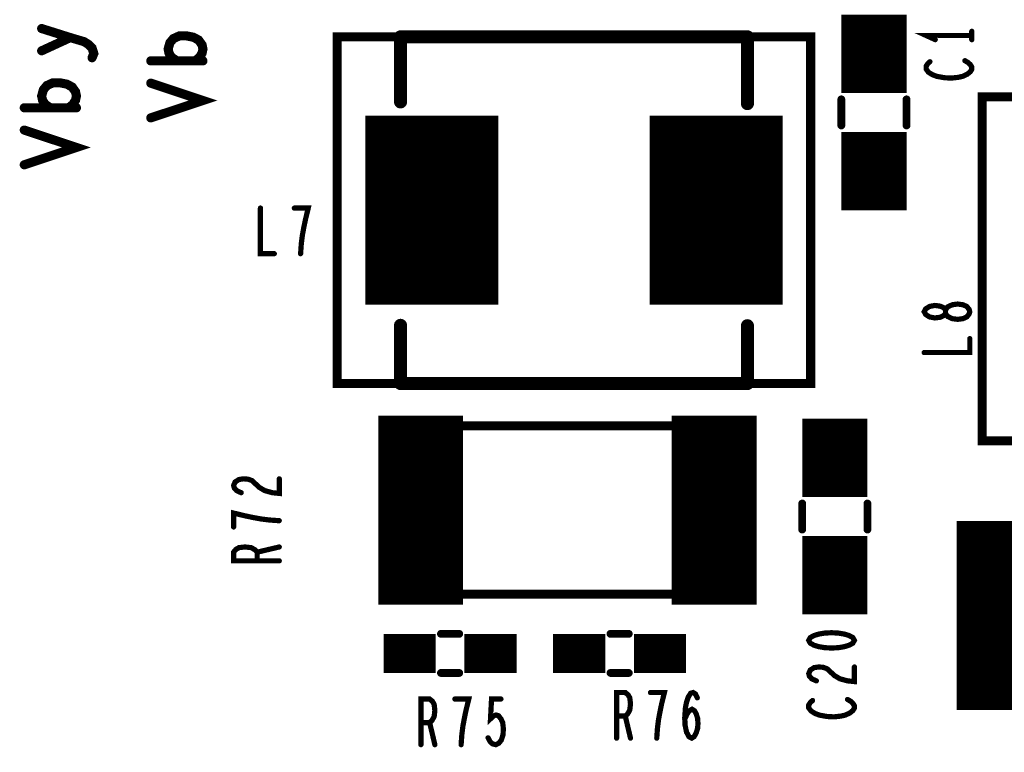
# Model space of a CAD drawing. Extents: x -0.18 to 8.86, y -3.29 to 6.3.
# Tile 66 of 69: x 6.94 to 7.7, y 4.87 to 5.44. Entities that reach past the tile are written whole.
import ezdxf

# ---------------------------------------------------------------- set-up
doc = ezdxf.new("R2010")
doc.units = 0
doc.layers.get('0').update_dxf_attribs({"color": 3, "linetype": 'CONTINUOUS'})

# ---------------------------------------------------------------- blocks, each defined once
blk = doc.blocks.new('PAD_R1')
at = {"const_width": 0.5}
blk.add_lwpolyline([(0.25, 0, 1), (-0.25, 0, 1)], format="xyb", close=True, dxfattribs=at)

msp = doc.modelspace()

# ---------------------------------------------------------------- linework, layer by layer
for points, const_width in [([(7.6, 5.38), (7.6, 5.44)], 0.05), ([(7.0005, 5.40693), (7.00183, 5.41013), (7.0005, 5.4144), (6.99783, 5.41706), (6.9945, 5.4192), (6.98383, 5.4224), (6.96183, 5.42933)], 0.007), ([(7.675, 5.4208), (7.675, 5.4272)], 0.004), ([(6.96183, 5.41226), (6.98383, 5.4224)], 0.007), ([(7.0655, 5.40453), (7.0615, 5.4072), (7.0595, 5.4104), (7.05883, 5.4136), (7.06017, 5.4184), (7.06283, 5.4216), (7.0675, 5.42373), (7.07283, 5.42373), (7.07817, 5.42266), (7.08217, 5.42053), (7.08483, 5.4168), (7.0855, 5.4136), (7.08483, 5.4104), (7.08283, 5.4072), (7.0795, 5.40453)], 0.007), ([(7.237, 5.423), (7.503, 5.423)], 0.01), ([(7.237, 5.37303), (7.237, 5.423)], 0.01), ([(7.503, 5.423), (7.503, 5.37173)], 0.01), ([(7.675, 5.424), (7.64, 5.424), (7.647, 5.4208)], 0.004), ([(7.261, 5.2175), (7.261, 5.3625)], 0.102), ([(7.479, 5.2175), (7.479, 5.3625)], 0.102), ([(7.0855, 5.40453), (7.0455, 5.40453)], 0.007), ([(7.64292, 5.40387), (7.64117, 5.40227), (7.64, 5.4004), (7.64, 5.39827), (7.64175, 5.39587), (7.64467, 5.394), (7.64817, 5.39267), (7.654, 5.3916), (7.65925, 5.39133), (7.6645, 5.39187), (7.668, 5.39267), (7.6715, 5.39427), (7.67383, 5.39613), (7.675, 5.398), (7.675, 5.39987), (7.67383, 5.40173), (7.67208, 5.40333), (7.66975, 5.40467)], 0.004), ([(6.9685, 5.36853), (6.9645, 5.3712), (6.9625, 5.3744), (6.96183, 5.3776), (6.96317, 5.3824), (6.96583, 5.3856), (6.9705, 5.38773), (6.97583, 5.38773), (6.98117, 5.38666), (6.98517, 5.38453), (6.98783, 5.3808), (6.9885, 5.3776), (6.98783, 5.3744), (6.98583, 5.3712), (6.9825, 5.36853)], 0.007), ([(7.0455, 5.3608), (7.0855, 5.37413), (7.0455, 5.38746)], 0.007), ([(7.575, 5.375), (7.575, 5.355)], 0.006), ([(7.575, 5.375), (7.575, 5.355)], 0.006), ([(7.625, 5.375), (7.625, 5.355)], 0.006), ([(7.625, 5.375), (7.625, 5.355)], 0.006), ([(6.9885, 5.36853), (6.9485, 5.36853)], 0.007), ([(7.6, 5.29), (7.6, 5.35)], 0.05), ([(6.9485, 5.3248), (6.9885, 5.33813), (6.9485, 5.35146)], 0.007), ([(7.12959, 5.29162), (7.12959, 5.25662), (7.14025, 5.25662)], 0.004), ([(7.16039, 5.25662), (7.16092, 5.2642), (7.16172, 5.27062), (7.16279, 5.27645), (7.16412, 5.28287), (7.16625, 5.29162), (7.15559, 5.29162)], 0.004), ([(7.237, 5.20167), (7.237, 5.157)], 0.01), ([(7.503, 5.157), (7.503, 5.2014)], 0.01), ([(7.6385, 5.1808), (7.6735, 5.1808), (7.6735, 5.19146)], 0.004), ([(7.2525, 4.9875), (7.2525, 5.1325)], 0.065), ([(7.4775, 4.9875), (7.4775, 5.1325)], 0.065), ([(7.237, 5.157), (7.503, 5.157)], 0.01), ([(7.57, 5.07), (7.57, 5.13)], 0.05), ([(7.11486, 5.07326), (7.11136, 5.07486), (7.10961, 5.07673), (7.10903, 5.07886), (7.1102, 5.08153), (7.11311, 5.0834), (7.11661, 5.08393), (7.12011, 5.08366), (7.12303, 5.0826), (7.12886, 5.07726), (7.13295, 5.07486), (7.13878, 5.07326), (7.14403, 5.07273), (7.14403, 5.08393)], 0.004), ([(7.696, 4.90663), (7.696, 5.05163)], 0.065), ([(7.545, 5.045), (7.545, 5.065)], 0.006), ([(7.545, 5.045), (7.545, 5.065)], 0.006), ([(7.595, 5.045), (7.595, 5.065)], 0.006), ([(7.595, 5.045), (7.595, 5.065)], 0.006), ([(7.14403, 5.0518), (7.13645, 5.05233), (7.13003, 5.05313), (7.1242, 5.0542), (7.11778, 5.05553), (7.10903, 5.05766), (7.10903, 5.047)], 0.004), ([(7.57, 4.98), (7.57, 5.04)], 0.05), ([(7.14403, 5.021), (7.10903, 5.021), (7.10903, 5.02766), (7.11078, 5.0298), (7.11311, 5.03113), (7.11778, 5.03166), (7.12245, 5.03113), (7.12536, 5.02953), (7.12711, 5.02766), (7.12711, 5.021)], 0.004), ([(7.12711, 5.02766), (7.14403, 5.03166)], 0.004), ([(7.282, 4.965), (7.268, 4.965)], 0.006), ([(7.282, 4.965), (7.268, 4.965)], 0.006), ([(7.412, 4.965), (7.398, 4.965)], 0.006), ([(7.412, 4.965), (7.398, 4.965)], 0.006), ([(7.224, 4.95), (7.264, 4.95)], 0.03), ([(7.286, 4.95), (7.326, 4.95)], 0.03), ([(7.354, 4.95), (7.394, 4.95)], 0.03), ([(7.416, 4.95), (7.456, 4.95)], 0.03), ([(7.282, 4.935), (7.268, 4.935)], 0.006), ([(7.282, 4.935), (7.268, 4.935)], 0.006), ([(7.412, 4.935), (7.398, 4.935)], 0.006), ([(7.412, 4.935), (7.398, 4.935)], 0.006), ([(7.55583, 4.92893), (7.55233, 4.93053), (7.55058, 4.9324), (7.55, 4.93453), (7.55117, 4.9372), (7.55408, 4.93907), (7.55758, 4.9396), (7.56108, 4.93933), (7.564, 4.93827), (7.56983, 4.93293), (7.57392, 4.93053), (7.57975, 4.92893), (7.585, 4.9284), (7.585, 4.9396)], 0.004), ([(7.25267, 4.88), (7.25267, 4.915), (7.25933, 4.915), (7.26147, 4.91325), (7.2628, 4.91092), (7.26333, 4.90625), (7.2628, 4.90158), (7.2612, 4.89867), (7.25933, 4.89692), (7.25267, 4.89692)], 0.004), ([(7.28347, 4.88), (7.284, 4.88758), (7.2848, 4.894), (7.28587, 4.89983), (7.2872, 4.90625), (7.28933, 4.915), (7.27867, 4.915)], 0.004), ([(7.30413, 4.88525), (7.30573, 4.88233), (7.3076, 4.88058), (7.31, 4.88), (7.3124, 4.88117), (7.31427, 4.8835), (7.3156, 4.88758), (7.31587, 4.89225), (7.31533, 4.89692), (7.314, 4.89983), (7.31213, 4.90217), (7.31027, 4.90275), (7.3084, 4.90217), (7.306, 4.89983), (7.3068, 4.915), (7.314, 4.915)], 0.004), ([(7.40267, 4.885), (7.40267, 4.92), (7.40933, 4.92), (7.41147, 4.91825), (7.4128, 4.91592), (7.41333, 4.91125), (7.4128, 4.90658), (7.4112, 4.90367), (7.40933, 4.90192), (7.40267, 4.90192)], 0.004), ([(7.43347, 4.885), (7.434, 4.89258), (7.4348, 4.899), (7.43587, 4.90483), (7.4372, 4.91125), (7.43933, 4.92), (7.42867, 4.92)], 0.004), ([(7.45493, 4.89958), (7.4568, 4.90367), (7.4584, 4.906), (7.46053, 4.90717), (7.4624, 4.906), (7.46373, 4.90367), (7.4648, 4.90017), (7.46507, 4.89608), (7.4648, 4.89258), (7.46373, 4.88908), (7.46213, 4.88617), (7.46027, 4.885), (7.45813, 4.88617), (7.45627, 4.88967), (7.4552, 4.89492), (7.45493, 4.90075), (7.45547, 4.90833), (7.45627, 4.91242), (7.4576, 4.9165), (7.45947, 4.91942), (7.46133, 4.92), (7.4632, 4.91883), (7.46453, 4.91592)], 0.004), ([(7.55292, 4.91387), (7.55117, 4.91227), (7.55, 4.9104), (7.55, 4.90827), (7.55175, 4.90587), (7.55467, 4.904), (7.55817, 4.90267), (7.564, 4.9016), (7.56925, 4.90133), (7.5745, 4.90187), (7.578, 4.90267), (7.5815, 4.90427), (7.58383, 4.90613), (7.585, 4.908), (7.585, 4.90987), (7.58383, 4.91173), (7.58208, 4.91333), (7.57975, 4.91467)], 0.004), ([(7.40933, 4.90192), (7.41333, 4.885)], 0.004), ([(7.25933, 4.89692), (7.26333, 4.88)], 0.004)]:
    msp.add_lwpolyline(points, dxfattribs=dict(const_width=const_width))
for points, const_width in [([(7.1885, 5.157), (7.1885, 5.423), (7.5515, 5.423), (7.5515, 5.157)], 0.007), ([(7.683, 5.377), (7.683, 5.113), (7.947, 5.113), (7.947, 5.377), (7.683, 5.377), (7.683, 5.113), (7.947, 5.113), (7.947, 5.377)], 0.007), ([(7.6735, 5.21213), (7.67292, 5.214), (7.67117, 5.21613), (7.66825, 5.21746), (7.66417, 5.218), (7.66008, 5.21746), (7.65658, 5.21586), (7.65483, 5.21346), (7.65483, 5.2108), (7.65367, 5.2092), (7.65075, 5.20786), (7.64667, 5.20733), (7.64258, 5.20813), (7.63967, 5.21), (7.6385, 5.21213), (7.63967, 5.21426), (7.64258, 5.21613), (7.64667, 5.21693), (7.65075, 5.2164), (7.65367, 5.21506), (7.65483, 5.21346), (7.65483, 5.2108), (7.65658, 5.2084), (7.66008, 5.2068), (7.66417, 5.20626), (7.66825, 5.2068), (7.67117, 5.20813), (7.67292, 5.21026)], 0.004), ([(7.2375, 4.9955), (7.4925, 4.9955), (7.4925, 5.1245), (7.2375, 5.1245), (7.2375, 4.9955), (7.4925, 4.9955), (7.4925, 5.1245), (7.2375, 5.1245)], 0.007), ([(7.681, 4.91463), (7.936, 4.91463), (7.936, 5.04363), (7.681, 5.04363), (7.681, 4.91463), (7.936, 4.91463), (7.936, 5.04363), (7.681, 5.04363)], 0.007), ([(7.55, 4.96), (7.55117, 4.95787), (7.55408, 4.95627), (7.55758, 4.9552), (7.56225, 4.9544), (7.5675, 4.95413), (7.57275, 4.9544), (7.57742, 4.9552), (7.58092, 4.95627), (7.58383, 4.95787), (7.585, 4.96), (7.58383, 4.96213), (7.58092, 4.96373), (7.57742, 4.9648), (7.57275, 4.9656), (7.5675, 4.96587), (7.56225, 4.9656), (7.55758, 4.9648), (7.55408, 4.96373), (7.55117, 4.96213)], 0.004)]:
    msp.add_lwpolyline(points, close=True, dxfattribs=dict(const_width=const_width))

# ---------------------------------------------------------------- block references
for p, xscale, yscale in [((6.96183, 5.42933), 0.007, 0.007), ((7.675, 5.4272), 0.004, 0.004), ((6.98383, 5.4224), 0.007, 0.007), ((7.237, 5.423), 0.01, 0.01), ((7.237, 5.423), 0.01, 0.01), ((7.503, 5.423), 0.01, 0.01), ((7.503, 5.423), 0.01, 0.01), ((7.647, 5.4208), 0.004, 0.004), ((7.675, 5.424), 0.004, 0.004), ((7.675, 5.4208), 0.004, 0.004), ((6.96183, 5.41226), 0.007, 0.007), ((7.0005, 5.40693), 0.007, 0.007), ((7.0455, 5.40453), 0.007, 0.007), ((7.0655, 5.40453), 0.007, 0.007), ((7.0795, 5.40453), 0.007, 0.007), ((7.0855, 5.40453), 0.007, 0.007), ((7.64292, 5.40387), 0.004, 0.004), ((7.66975, 5.40467), 0.004, 0.004), ((7.0455, 5.38746), 0.007, 0.007), ((7.237, 5.37303), 0.01, 0.01), ((7.503, 5.37173), 0.01, 0.01), ((7.575, 5.375), 0.006, 0.006), ((7.575, 5.375), 0.006, 0.006), ((7.625, 5.375), 0.006, 0.006), ((7.625, 5.375), 0.006, 0.006), ((6.9485, 5.36853), 0.007, 0.007), ((6.9685, 5.36853), 0.007, 0.007), ((6.9825, 5.36853), 0.007, 0.007), ((6.9885, 5.36853), 0.007, 0.007), ((7.0455, 5.3608), 0.007, 0.007), ((6.9485, 5.35146), 0.007, 0.007), ((7.575, 5.355), 0.006, 0.006), ((7.575, 5.355), 0.006, 0.006), ((7.625, 5.355), 0.006, 0.006), ((7.625, 5.355), 0.006, 0.006), ((6.9485, 5.3248), 0.007, 0.007), ((7.12959, 5.29162), 0.004, 0.004), ((7.15559, 5.29162), 0.004, 0.004), ((7.14025, 5.25662), 0.004, 0.004), ((7.16039, 5.25662), 0.004, 0.004), ((7.237, 5.20167), 0.01, 0.01), ((7.503, 5.2014), 0.01, 0.01), ((7.6735, 5.19146), 0.004, 0.004), ((7.6385, 5.1808), 0.004, 0.004), ((7.237, 5.157), 0.01, 0.01), ((7.237, 5.157), 0.01, 0.01), ((7.503, 5.157), 0.01, 0.01), ((7.503, 5.157), 0.01, 0.01), ((7.14403, 5.08393), 0.004, 0.004), ((7.11486, 5.07326), 0.004, 0.004), ((7.545, 5.065), 0.006, 0.006), ((7.545, 5.065), 0.006, 0.006), ((7.595, 5.065), 0.006, 0.006), ((7.595, 5.065), 0.006, 0.006), ((7.14403, 5.0518), 0.004, 0.004), ((7.10903, 5.047), 0.004, 0.004), ((7.545, 5.045), 0.006, 0.006), ((7.545, 5.045), 0.006, 0.006), ((7.595, 5.045), 0.006, 0.006), ((7.595, 5.045), 0.006, 0.006), ((7.12711, 5.02766), 0.004, 0.004), ((7.14403, 5.03166), 0.004, 0.004), ((7.12711, 5.021), 0.004, 0.004), ((7.14403, 5.021), 0.004, 0.004), ((7.268, 4.965), 0.006, 0.006), ((7.268, 4.965), 0.006, 0.006), ((7.282, 4.965), 0.006, 0.006), ((7.282, 4.965), 0.006, 0.006), ((7.398, 4.965), 0.006, 0.006), ((7.398, 4.965), 0.006, 0.006), ((7.412, 4.965), 0.006, 0.006), ((7.412, 4.965), 0.006, 0.006), ((7.268, 4.935), 0.006, 0.006), ((7.268, 4.935), 0.006, 0.006), ((7.282, 4.935), 0.006, 0.006), ((7.282, 4.935), 0.006, 0.006), ((7.398, 4.935), 0.006, 0.006), ((7.398, 4.935), 0.006, 0.006), ((7.412, 4.935), 0.006, 0.006), ((7.412, 4.935), 0.006, 0.006), ((7.585, 4.9396), 0.004, 0.004), ((7.55583, 4.92893), 0.004, 0.004), ((7.27867, 4.915), 0.004, 0.004), ((7.314, 4.915), 0.004, 0.004), ((7.42867, 4.92), 0.004, 0.004), ((7.46453, 4.91592), 0.004, 0.004), ((7.55292, 4.91387), 0.004, 0.004), ((7.57975, 4.91467), 0.004, 0.004), ((7.40267, 4.90192), 0.004, 0.004), ((7.40933, 4.90192), 0.004, 0.004), ((7.45493, 4.89958), 0.004, 0.004), ((7.25267, 4.89692), 0.004, 0.004), ((7.25933, 4.89692), 0.004, 0.004), ((7.30413, 4.88525), 0.004, 0.004), ((7.40267, 4.885), 0.004, 0.004), ((7.41333, 4.885), 0.004, 0.004), ((7.43347, 4.885), 0.004, 0.004), ((7.25267, 4.88), 0.004, 0.004), ((7.26333, 4.88), 0.004, 0.004), ((7.28347, 4.88), 0.004, 0.004)]:
    msp.add_blockref('PAD_R1', p, dxfattribs=dict(xscale=xscale, yscale=yscale))

doc.saveas('drawing.dxf')
